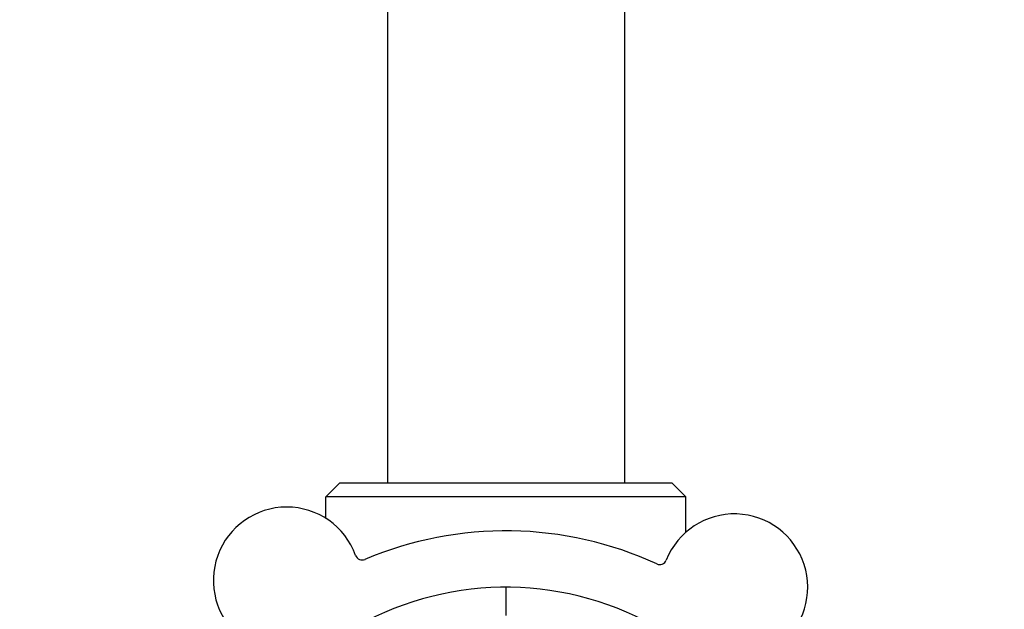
# Model space of a CAD drawing. Header units: inches. Extents: x 18 to 846, y -67 to 561.
# Tile 62 of 256: x 89.36 to 93.72, y 146.65 to 149.26. Entities that reach past the tile are written whole.
import ezdxf

# ---------------------------------------------------------------- set-up
doc = ezdxf.new("R2010")
doc.units = ezdxf.units.IN
doc.header["$LTSCALE"] = 24
doc.header["$MEASUREMENT"] = 0
doc.layers.add('Dimension (ANSI)', color=7, linetype='Continuous', lineweight=25)
doc.layers.add('Visible (ANSI)', color=7, linetype='Continuous', lineweight=30)
doc.styles.add('Note Text (ANSI)', font='tahoma.ttf')
doc.dimstyles.new('SB Fraction-16 (ANSI)', dxfattribs={"dimscale": 24, "dimtxt": 0.125, "dimasz": 0.098425, "dimexe": 0.125, "dimexo": 0.0625, "dimgap": 0.031496, "dimtad": 0, "dimtih": 1, "dimtoh": 1, "dimdec": 4, "dimrnd": 1e-08, "dimzin": 0, "dimdsep": 46, "dimlunit": 5, "dimtxsty": 'Note Text (ANSI)', "dimcen": 0.09, "dimdle": 0.393701, "dimclrd": 256, "dimclre": 256, "dimclrt": 256, "dimadec": 0, "dimazin": 3, "dimtfac": 0.96, "dimtofl": 0, "dimtmove": 0, "dimatfit": 3, "dimfxl": 1, "dimfrac": 2, "dimtolj": 1, "dimtzin": 12, "dimlwd": -1, "dimlwe": -1, "dimarcsym": 0})

# ---------------------------------------------------------------- blocks, each defined once
blk = doc.blocks.new('*D15')
at = {"layer": 'Defpoints', "color": 0, "transparency": 16777216}
for p in [(115.8191, 378.6679), (40.5863, 88.9562), (79.6941, 88.9562)]:
    blk.add_point(p, dxfattribs=at)
at = {"layer": 'Dimension (ANSI)', "transparency": 16777216}
for p, q in [((114.3191, 378.6679), (37.5863, 378.6679)), ((40.5863, 376.3057), (40.5863, 240.4618)), ((40.5863, 91.3184), (40.5863, 235.1622)), ((78.1941, 88.9562), (37.5863, 88.9562))]:
    blk.add_line(p, q, dxfattribs=at)
for points in [[(40.1926, 376.3057), (40.98, 376.3057), (40.5863, 378.6679)], [(40.1926, 91.3184), (40.98, 91.3184), (40.5863, 88.9562)]]:
    blk.add_solid(points, dxfattribs=at)
at = {"layer": 'Dimension (ANSI)', "transparency": 16777216, "insert": (31.4463, 239.7059), "char_height": 3, "attachment_point": 1, "style": 'Note Text (ANSI)'}
blk.add_mtext('\\A1;289 11/16', dxfattribs=at)

msp = doc.modelspace()

# ---------------------------------------------------------------- linework, layer by layer
at = {"layer": 'Visible (ANSI)'}
for p, q in [((90.98986, 162.3984), (90.98986, 147.21227)), ((92.03986, 162.3984), (92.03986, 147.21227)), ((90.77986, 147.21227), (90.71736, 147.14977)), ((90.77986, 147.21227), (92.24986, 147.21227)), ((92.24986, 147.21227), (92.31236, 147.14977)), ((92.31236, 147.14977), (90.71736, 147.14977)), ((90.71736, 147.05485), (90.71736, 147.14977)), ((92.31236, 146.99328), (92.31236, 147.14977)), ((91.51486, 146.74977), (91.51486, 146.62477))]:
    msp.add_line(p, q, dxfattribs=at)
for centre, radius, start, end in [((90.54395, 146.77998), 0.325, 20.006, 230.24329), ((92.52749, 146.74968), 0.325, 308.006, 158.24329), ((91.51486, 145.39977), 1.6, 65.25836, 112.99093), ((90.8787, 146.90186), 0.03125, 200.006, 292.95354), ((92.19662, 146.88172), 0.03125, 245.29575, 338.24329), ((91.51486, 145.39977), 1.35, 59.06409, 119.1852)]:
    msp.add_arc(centre, radius, start, end, dxfattribs=at)

# ---------------------------------------------------------------- dimensions: what is measured, and where the dimension line sits
at = {"layer": 'Dimension (ANSI)'}
dim = msp.add_linear_dim(base=(40.58635, 88.95616), p1=(115.81912, 378.66786), p2=(79.69412, 88.95616), angle=270, dimstyle='SB Fraction-16 (ANSI)', override={"dimgap": 0.031496, "dimdec": 4, "dimtol": 0, "dimlim": 0, "dimtp": 0, "dimtm": 0, "dimtdec": 2, "dimatfit": 1}, dxfattribs=at)
dim.commit()
dim.dimension.update_dxf_attribs({"geometry": '*D15', "text_midpoint": (40.58635, 237.81201), "dimtype": 160})

doc.saveas('drawing.dxf')
